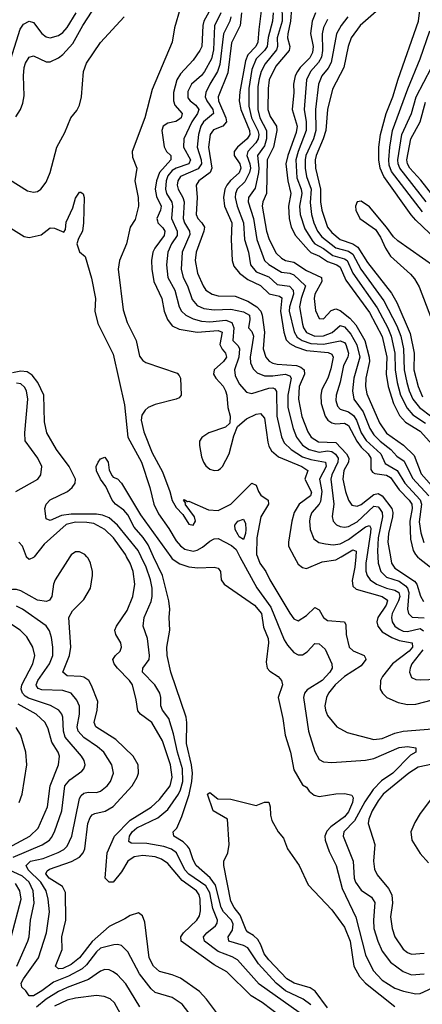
# Model space of a CAD drawing. Header units: inches. Extents: x 1305375 to 1407406, y 744550 to 841633.
# Tile 183 of 256: x 1325005 to 1326921, y 817869 to 822557. Entities that reach past the tile are written whole.
import ezdxf

# ---------------------------------------------------------------- set-up
doc = ezdxf.new("R2010")
doc.units = ezdxf.units.IN
doc.header["$MEASUREMENT"] = 0
doc.layers.add('B3821', color=7, linetype='Continuous')
doc.layers.add('B3822', color=7, linetype='Continuous')

msp = doc.modelspace()

# ---------------------------------------------------------------- linework, layer by layer
at = {"layer": 'B3821', "color": 5}
for points, elevation in [([(1325243.7, 820000), (1325172.8, 819890), (1325165.6, 819870), (1325157.3, 819810), (1325146.5, 819793.5), (1325132.8, 819787.2), (1325090, 819793.1), (1325010, 819837.4), (1324990, 819843.5), (1324970, 819843.6), (1324914, 819826), (1324886.1, 819826.1), (1324856.6, 819836.6), (1324827.9, 819867.9), (1324795.3, 819890), (1324794.6, 819910), (1324843.5, 819990), (1324846.3, 820000)], 1320), ([(1325073.4, 820000), (1325070, 819995.8), (1325050, 819986.3), (1325037.7, 819997.7), (1325036.8, 820000)], 1280), ([(1325941.2, 817830), (1325893.8, 817893.8), (1325860.2, 817930), (1325770, 817992.8), (1325730, 818009.5), (1325670, 818025.2), (1325641.7, 818050), (1325621.1, 818090), (1325600.6, 818260.6), (1325589.8, 818289.8), (1325570, 818303.9), (1325530, 818292), (1325504.8, 818275.2), (1325430, 818240.1), (1325350, 818167.6), (1325290, 818090.3), (1325250, 818058.3), (1325210, 818039.4), (1325190, 818037.7), (1325175.7, 818050), (1325207.6, 818130), (1325206, 818190), (1325225.1, 818270), (1325222.1, 818402.1), (1325207.7, 818430), (1325144.7, 818470), (1325129.9, 818490), (1325135.1, 818504.9), (1325146.8, 818513.2), (1325251.1, 818548.9), (1325289.9, 818570.1), (1325306.1, 818590), (1325314, 818610), (1325329.3, 818730), (1325340.9, 818759.1), (1325350, 818771.2), (1325362.2, 818777.8), (1325411.7, 818788.3), (1325450, 818811.2), (1325539.9, 818910), (1325563.8, 818950), (1325569.4, 818970), (1325568.2, 819010), (1325544.9, 819050), (1325462.1, 819130), (1325367.7, 819190), (1325359.5, 819210), (1325373.8, 819270), (1325375.9, 819310), (1325347.2, 819387.2), (1325334.2, 819410), (1325310, 819426.2), (1325295.8, 819430), (1325230, 819432.9), (1325210.6, 819450), (1325241.3, 819530), (1325248.9, 819568.9), (1325239.2, 819710), (1325256.8, 819743.2), (1325310, 819796.9), (1325341.2, 819850), (1325351.1, 819910), (1325351, 819930), (1325341.2, 819970), (1325330, 819992.8), (1325323.5, 820000)], 1320), ([(1326250, 817807.3), (1326158.1, 817878.1), (1326105.6, 817910), (1325990, 818023.5), (1325930, 818057.4), (1325772.6, 818170), (1325772.1, 818190), (1325784.1, 818210), (1325848.1, 818270), (1325859.7, 818290), (1325865.2, 818314.8), (1325864.4, 818370), (1325859.2, 818390), (1325846.8, 818410), (1325778.2, 818458.2), (1325710, 818539), (1325680.1, 818560.1), (1325650, 818571.7), (1325590, 818577.6), (1325550, 818571.4), (1325519.3, 818550), (1325490, 818499.4), (1325450, 818449.9), (1325430, 818451), (1325412.1, 818470), (1325421, 818590), (1325455.7, 818670), (1325530, 818746.3), (1325630, 818807.6), (1325670, 818843.7), (1325720.1, 818910), (1325730.2, 818950), (1325722.1, 819010), (1325684.2, 819124.2), (1325634.2, 819210), (1325579.1, 819250), (1325566.8, 819266.8), (1325559.2, 819319.2), (1325541.2, 819390), (1325527.5, 819410), (1325469.9, 819470), (1325454.6, 819490), (1325447.9, 819510), (1325460.7, 819530), (1325482.3, 819550), (1325489.2, 819570), (1325485.4, 819590), (1325461.8, 819630), (1325457.6, 819650), (1325465.5, 819670), (1325516.6, 819743.4), (1325542.8, 819810), (1325552.5, 819870), (1325544.7, 819930), (1325529.9, 819970), (1325513.4, 820000)], 1280), ([(1326334.1, 817830), (1326144.9, 817964.9), (1326040.6, 818080.6), (1326015.6, 818095.6), (1325950, 818121.1), (1325884.2, 818170), (1325879, 818190), (1325895.2, 818210), (1325936.8, 818243.2), (1325944.7, 818255.3), (1325945.7, 818270), (1325924.5, 818324.5), (1325910, 818399.2), (1325890, 818433.8), (1325810, 818489.4), (1325791.2, 818510), (1325751, 818591), (1325727.7, 818607.7), (1325690, 818620), (1325610, 818634.4), (1325535.7, 818635.7), (1325524.1, 818644.1), (1325527.7, 818670), (1325540.7, 818690), (1325562, 818710), (1325662.7, 818757.3), (1325710, 818796), (1325759.8, 818870), (1325770, 818890.1), (1325780.4, 818930), (1325779, 818990), (1325755.4, 819070), (1325736.5, 819156.5), (1325713.8, 819230), (1325685, 819270), (1325676.4, 819290), (1325676.2, 819330), (1325671.4, 819350), (1325647.8, 819390), (1325589.9, 819450), (1325590.7, 819470), (1325620.5, 819510), (1325622.9, 819530), (1325613, 819610), (1325592.4, 819670), (1325597.9, 819710), (1325630, 819786.3), (1325635.6, 819810), (1325634.9, 819850), (1325626.9, 819890), (1325606.6, 819950), (1325582.6, 820000)], 1260), ([(1326390, 817866), (1326353.3, 817893.3), (1326270, 817933.3), (1326224.6, 817970), (1326142, 818062), (1326090, 818138.6), (1326070, 818149.6), (1325999.4, 818170), (1325996.7, 818190), (1326017.6, 818222.4), (1326020.3, 818250), (1326012.2, 818270), (1325974.7, 818310), (1325963.1, 818330), (1325936.7, 818436.7), (1325911, 818471), (1325845.1, 818530), (1325830, 818556.4), (1325812.4, 818610), (1325802.6, 818622.6), (1325782.3, 818642.3), (1325738.5, 818670), (1325735.4, 818690), (1325751.8, 818708.2), (1325776.9, 818763.1), (1325812, 818868), (1325824.6, 818930), (1325826.5, 818970), (1325821.8, 819010), (1325798.7, 819110), (1325800.3, 819210), (1325796.8, 819236.8), (1325724.1, 819450), (1325706, 819530), (1325704.3, 819570), (1325719.1, 819650), (1325716.5, 819710), (1325719.9, 819750), (1325714.8, 819790), (1325683.6, 819910), (1325642, 820000)], 1240), ([(1325723.9, 820000), (1325730.7, 819990.7), (1325766.6, 819966.6), (1325810, 819952.3), (1325853, 819947), (1325930, 819950.2), (1325950, 819945.3), (1325959.7, 819930), (1325963.9, 819890), (1325977.4, 819870), (1326122.9, 819770), (1326156.2, 819730), (1326165.3, 819665.3), (1326186.8, 819610), (1326189.1, 819590), (1326178, 819498), (1326182.9, 819470), (1326194.7, 819454.7), (1326234.5, 819430), (1326250.5, 819410), (1326255.1, 819390), (1326235, 819330), (1326257.3, 819230), (1326268.1, 819150), (1326293.8, 819070), (1326310, 818984.7), (1326350, 818914.4), (1326370, 818903), (1326383.1, 818883.1), (1326405.4, 818865.4), (1326430, 818858.2), (1326508.7, 818871.3), (1326552.6, 818872.6), (1326584.7, 818864.7), (1326592, 818852), (1326588.7, 818830), (1326570, 818785.4), (1326550, 818761.1), (1326485.8, 818714.2), (1326466.6, 818693.4), (1326457.2, 818670), (1326458.8, 818650), (1326477.3, 818597.3), (1326511.2, 818530), (1326539.9, 818419.9), (1326604, 818284), (1326650, 818104), (1326686.3, 818030), (1326730, 817983.3), (1326790, 817946.6), (1326830.8, 817930.8), (1326890, 817918.9), (1326910, 817920.6), (1326990, 817957)], 1240), ([(1326053.1, 820000), (1326132.5, 819852.5), (1326199.4, 819759.4), (1326264, 819604), (1326279.1, 819579.1), (1326310, 819544.4), (1326330, 819533.7), (1326350, 819533.7), (1326373.4, 819546.6), (1326410, 819586.7), (1326430, 819585.4), (1326459.2, 819559.2), (1326490.9, 819490), (1326491.6, 819470), (1326481.2, 819450), (1326444.2, 819410), (1326373, 819367), (1326360.1, 819350), (1326355.9, 819330), (1326378.7, 819170), (1326410, 819072.2), (1326430, 819035.3), (1326450, 819024.2), (1326490, 819019.7), (1326650, 819030.7), (1326690, 819039.4), (1326810, 819091.9), (1326850, 819096), (1326890.6, 819090), (1326890.7, 819070), (1326864.4, 819055.6), (1326780.4, 818970), (1326726.9, 818933.1), (1326687.6, 818892.4), (1326647.2, 818832.8), (1326597.5, 818742.5), (1326547.6, 818690), (1326544.1, 818670), (1326591.9, 818550), (1326596.9, 818470), (1326603.3, 818450), (1326630, 818412.8), (1326679.2, 818379.2), (1326694.5, 818354.5), (1326687.9, 818270), (1326690.8, 818230), (1326708.8, 818170), (1326730, 818122.8), (1326769.1, 818069.1), (1326830, 818025.3), (1326870, 818009.3), (1326930, 818014.3)], 1260), ([(1326135.8, 820000), (1326147.8, 819970), (1326176.5, 819930), (1326194.4, 819890), (1326290, 819730.8), (1326310, 819704.6), (1326330, 819695.3), (1326370, 819720.1), (1326410, 819758.2), (1326430, 819747.6), (1326450.1, 819710.1), (1326470, 819695.7), (1326550.1, 819690.1), (1326556.3, 819676.3), (1326558, 819630), (1326572.8, 819570), (1326591.7, 819551.7), (1326644.5, 819530), (1326650, 819517.1), (1326651.3, 819510), (1326630, 819480.7), (1326550.5, 819430), (1326505.5, 819390), (1326474, 819350), (1326464.7, 819330), (1326456.6, 819290), (1326459.5, 819270), (1326470, 819244), (1326513.6, 819190), (1326563.7, 819163.7), (1326690, 819130.1), (1326730, 819135.1), (1326790, 819160.2), (1326830, 819170.3), (1326970, 819181.1)], 1280), ([(1326311.3, 820000), (1326330, 819965.4), (1326350, 819948.7), (1326370, 819944.7), (1326445, 819975), (1326510, 819985), (1326534.8, 820000)], 1320), ([(1326603.9, 820000), (1326599.8, 819950), (1326586.7, 819886.7), (1326590, 819860.7), (1326606, 819846), (1326729.3, 819810), (1326750, 819796.8), (1326754.7, 819790), (1326749.4, 819770), (1326709.2, 819710), (1326704, 819690), (1326709.3, 819669.3), (1326730, 819642.4), (1326775.3, 819615.3), (1326810, 819601.8), (1326872.8, 819590), (1326873.6, 819570), (1326858.9, 819550), (1326778.8, 819490), (1326730.6, 819430), (1326722, 819410), (1326720.9, 819370), (1326731.1, 819350), (1326752.7, 819330), (1326805.5, 819305.5), (1326850, 819296.9), (1326890, 819298.8), (1326970, 819318.1)], 1320), ([(1326656.3, 820000), (1326651.5, 819970), (1326652.1, 819932.1), (1326658.3, 819910), (1326673.4, 819890), (1326703.5, 819870), (1326750, 819850.5), (1326790, 819841.3), (1326809, 819829), (1326813.3, 819810), (1326808.2, 819790), (1326777.4, 819730), (1326773.9, 819710), (1326778, 819690), (1326790.6, 819670), (1326810, 819654.5), (1326830, 819645.9), (1326850, 819644.4), (1326910, 819658.2), (1326927.2, 819647.2)], 1340), ([(1326708.9, 820000), (1326711, 819970), (1326723.6, 819930), (1326750, 819902.8), (1326810, 819883.1), (1326841.5, 819861.5), (1326850.3, 819850), (1326856.3, 819830), (1326850.9, 819750.9), (1326854.7, 819730), (1326872.2, 819712.2), (1326930, 819708.7)], 1360), ([(1326769.3, 820000), (1326774.4, 819970), (1326790, 819946), (1326883.8, 819883.8), (1326895.1, 819870), (1326912.4, 819812.4), (1326926.9, 819786.9)], 1380), ([(1326898.5, 820000), (1326908.3, 819990), (1326966.2, 819946.2), (1327017.2, 819877.2), (1327070, 819830.1), (1327130, 819792.4), (1327170, 819783.7), (1327230, 819799.9), (1327290, 819794.7), (1327310, 819797.4), (1327350, 819810.5), (1327414.3, 819845.7), (1327450, 819871.7), (1327475.1, 819904.9), (1327482.2, 819930), (1327481.2, 819970), (1327494.8, 819990), (1327506.5, 820000)], 1420), ([(1325810, 817828.2), (1325778.4, 817870), (1325730, 817901.5), (1325650, 817926), (1325630, 817942.1), (1325574.8, 818014.8), (1325518.8, 818118.8), (1325490, 818149), (1325470, 818154.5), (1325452.9, 818152.9), (1325390, 818136), (1325370, 818119), (1325322.3, 818057.7), (1325301.5, 818038.5), (1325237.3, 818002.7), (1325166.1, 817973.9), (1325110, 817932.9), (1325070, 817909.9), (1325049.9, 817909.9), (1325033.8, 817933.8), (1325014.2, 817950), (1325012.5, 817970), (1325023.2, 817990), (1325094, 818090), (1325132.2, 818210), (1325146.2, 818310), (1325140.9, 818370), (1325130.3, 818410), (1325104.9, 818450), (1325045.3, 818510), (1325035.4, 818530), (1325056.2, 818550), (1325116.7, 818563.3), (1325188.6, 818591.4), (1325214.2, 818605.8), (1325230, 818621.7), (1325252.2, 818670), (1325290, 818848.5), (1325297.1, 818862.9), (1325310, 818874.8), (1325330, 818878.7), (1325370, 818877.1), (1325390, 818883.5), (1325421.7, 818910), (1325437, 818930), (1325451.1, 818970), (1325443, 819010), (1325405.2, 819070), (1325375.6, 819095.6), (1325310, 819138.9), (1325282.5, 819170), (1325278.5, 819190), (1325289.2, 819250), (1325289.1, 819289.1), (1325276.8, 819316.8), (1325250, 819349.8), (1325210, 819363.1), (1325110, 819366.6), (1325092.9, 819372.9), (1325084.6, 819384.6), (1325082.8, 819390), (1325091.2, 819410), (1325147.2, 819490), (1325161.8, 819530), (1325162.3, 819570), (1325156.1, 819616.1), (1325146.6, 819646.6), (1325130.3, 819670.3), (1325017.7, 819750), (1324990, 819764.3)], 1340), ([(1324974, 818570), (1325112.3, 818627.7), (1325145.9, 818650), (1325156.9, 818663.1), (1325170.4, 818690), (1325204.8, 818790), (1325220.1, 818910), (1325242.7, 818937.3), (1325301.1, 818978.9), (1325310.7, 818990), (1325315.6, 819010), (1325311.2, 819030), (1325299.6, 819050), (1325221.5, 819141.5), (1325213.5, 819170), (1325210, 819235.6), (1325206, 819250), (1325191.2, 819270), (1325151.8, 819291.8), (1325046.6, 819326.6), (1325030, 819335.7), (1325017.6, 819350), (1325012.4, 819370), (1325015.4, 819390), (1325067.4, 819490), (1325076, 819530), (1325067.8, 819570), (1325038.6, 819618.6), (1325007.7, 819650), (1324960.6, 819680.6)], 1360), ([(1326923.6, 819556.4), (1326871.5, 819490), (1326862.8, 819470), (1326860.2, 819450), (1326870, 819425.5), (1326890, 819415), (1326913.9, 819413.9), (1326990, 819417.3)], 1340), ([(1324950, 818614.6), (1325053.4, 818670), (1325092.3, 818707.7), (1325137.5, 818810), (1325149.9, 818910), (1325189, 819010), (1325193.9, 819050), (1325187.1, 819070), (1325157.7, 819117.7), (1325140.9, 819180.9), (1325125.6, 819210), (1325082.7, 819250), (1324998, 819298)], 1380), ([(1325002.6, 818830), (1325017.2, 818870), (1325038.1, 819010), (1325034.5, 819070), (1325009.6, 819150), (1324987.3, 819187.3)], 1420), ([(1326970, 819012.5), (1326901.6, 818998.4), (1326857.1, 818970), (1326734.6, 818870), (1326710, 818838), (1326682.7, 818790), (1326666.5, 818750), (1326663.6, 818730), (1326694.9, 818630), (1326688.7, 818550), (1326692.9, 818512.9), (1326705.4, 818485.4), (1326760.5, 818420.5), (1326776.5, 818390), (1326779.7, 818350), (1326770, 818284.7), (1326778, 818230), (1326790.1, 818190), (1326830, 818131), (1326850, 818115.9), (1326870, 818108.4), (1326930, 818112.8)], 1280), ([(1326470, 817851.9), (1326411.4, 817931.4), (1326387.7, 817947.7), (1326310.8, 817970), (1326276.1, 817990), (1326190, 818080.4), (1326168.3, 818110), (1326152.5, 818152.5), (1326137.7, 818177.7), (1326116.9, 818196.9), (1326090, 818211.8), (1326082.2, 818222.2), (1326054, 818294), (1326025, 818330), (1326010, 818359.7), (1325976.9, 818530), (1325977, 818550), (1325995.1, 818590), (1326002, 818630), (1325993.2, 818750), (1325925.6, 818790), (1325898, 818870), (1325910, 818878), (1325947.9, 818847.9), (1326010, 818845.5), (1326130, 818814.8), (1326170, 818831.3), (1326190, 818832), (1326197.3, 818810), (1326198.8, 818770), (1326204.9, 818744.9), (1326234.9, 818690), (1326259.9, 818659.9), (1326278.7, 818610), (1326334.4, 818530), (1326377.3, 818437.3), (1326490, 818318.4), (1326550, 818235.8), (1326577.1, 818170), (1326595.3, 818050), (1326621.4, 818001.4), (1326650, 817970.1), (1326790, 817858.3)], 1220), ([(1326970, 818854.5), (1326910, 818777.2), (1326884.7, 818735.3), (1326866.1, 818690), (1326871.2, 818651.2), (1326910, 818586.9), (1326950, 818542.6)], 1320), ([(1324991.4, 818050), (1325044, 818170), (1325049.9, 818190), (1325055.6, 818270), (1325073.8, 818350), (1325069, 818410), (1325049.3, 818450), (1325018.4, 818478.4), (1324952.7, 818510)], 1360), ([(1324965.3, 818194.7), (1325011.5, 818370), (1325006.1, 818410), (1324984.2, 818444.2)], 1380), ([(1325576.7, 817856.7), (1325510, 817966), (1325470, 818009.8), (1325450, 818023.7), (1325430, 818033.7), (1325410, 818034.1), (1325390, 818026), (1325332.7, 817987.3), (1325230, 817949.4), (1325190, 817929.9), (1325130, 817894), (1325085, 817855)], 1360), ([(1325484.1, 817824.1), (1325455.9, 817875.9), (1325434.9, 817894.9), (1325406.7, 817906.7), (1325370, 817910.8), (1325270, 817898.2), (1325230, 817888.6), (1325170, 817859.5)], 1380)]:
    msp.add_lwpolyline(points, dxfattribs=dict(at, elevation=elevation))
at = {"layer": 'B3822', "color": 5}
for points, elevation in [([(1326988.5, 821508.5), (1326890, 821602.5), (1326867.8, 821627.8), (1326738.1, 821810), (1326720.1, 821850), (1326714.2, 821890), (1326714.2, 821950), (1326722.4, 822010), (1326749, 822110), (1326780.4, 822190), (1326805.3, 822274.7), (1326902.1, 822550), (1326925.6, 822734.4)], 1580), ([(1326165.6, 822690), (1326142.3, 822510), (1326138.8, 822450), (1326128.2, 822430), (1326090.1, 822390), (1326079.5, 822360.5), (1326052.9, 822212.9), (1326049.6, 822170), (1326057.1, 822130), (1326097.8, 822030), (1326099.4, 822010), (1326087.9, 821990), (1326041.1, 821950), (1326026, 821930), (1326024.7, 821910), (1326052.9, 821870), (1326057.7, 821850), (1326050, 821828.2), (1326007.9, 821792.1), (1325989.8, 821770), (1325980.8, 821750), (1325975, 821710), (1325979.6, 821670), (1326013.8, 821590), (1326010.8, 821510), (1326016.6, 821410), (1326024, 821384), (1326051, 821350), (1326090, 821319.8), (1326151.1, 821291.1), (1326192.4, 821252.4), (1326240.4, 821240.4), (1326252.7, 821232.7), (1326246.2, 821170), (1326261.4, 821070), (1326273.1, 821033.1), (1326290, 821014.6), (1326319.2, 820999.2), (1326370, 820982.1), (1326473.1, 820973.1), (1326490, 820965.2), (1326496.4, 820950), (1326485.1, 820894.9), (1326470.5, 820849.5), (1326443.3, 820796.7), (1326437.5, 820770), (1326439.9, 820730), (1326458.9, 820670), (1326471, 820651), (1326490, 820637.1), (1326510, 820633.4), (1326550, 820636.8), (1326570, 820624.4), (1326608.9, 820550), (1326630, 820521.5), (1326662.9, 820490), (1326675.6, 820470), (1326675.9, 820415.9), (1326683, 820403), (1326695.6, 820395.6), (1326750, 820387.8), (1326770, 820377.5), (1326810, 820319.3), (1326858.2, 820270), (1326871, 820250), (1326873.3, 820230), (1326861.7, 820170), (1326864.2, 820084.2), (1326877, 820030), (1326888.6, 820010), (1326898.5, 820000)], 1420), ([(1324985.8, 822094.2), (1325008.4, 822130), (1325019.7, 822160.3), (1325025.5, 822194.5), (1325022.4, 822290), (1325026.6, 822330), (1325032.6, 822350), (1325050, 822378.2), (1325070, 822384.7), (1325130, 822357), (1325150, 822357), (1325190, 822375.4), (1325210, 822391.1), (1325257, 822443), (1325305.2, 822530), (1325369.9, 822630)], 1320), ([(1326251.5, 822630), (1326254.5, 822550), (1326230, 822470), (1326231.1, 822430), (1326226.8, 822413.2), (1326173.1, 822346.9), (1326154.5, 822310), (1326143.8, 822276.2), (1326138.4, 822238.4), (1326137.9, 822130), (1326147.8, 822090), (1326179, 822030), (1326179.6, 821990), (1326170, 821955.8), (1326135.8, 821910), (1326143.5, 821850), (1326141.9, 821830), (1326124.6, 821755.4), (1326093, 821710), (1326091.6, 821690), (1326117.4, 821610), (1326133, 821510), (1326170.1, 821410.1), (1326191, 821391), (1326250, 821355.3), (1326290, 821350.4), (1326310, 821342.7), (1326365.3, 821290), (1326344.8, 821230), (1326337.1, 821190), (1326350, 821106.9), (1326354.8, 821090), (1326370, 821067), (1326410, 821050.3), (1326450, 821052), (1326492, 821068), (1326530, 821101.3), (1326550, 821095.1), (1326580.1, 821060.1), (1326609.7, 821009.7), (1326622.8, 820950), (1326595.1, 820850), (1326588, 820790), (1326595.7, 820750), (1326639.1, 820690), (1326671.5, 820610), (1326690, 820580.5), (1326719.9, 820550), (1326771.1, 820511.1), (1326798.9, 820478.9), (1326835, 820455), (1326873.6, 820373.6), (1326952.1, 820290)], 1460), ([(1324962.1, 822370), (1325007.5, 822512.5), (1325023.6, 822536.4), (1325050, 822549.5), (1325070, 822544.1), (1325110.8, 822490.8), (1325130, 822475), (1325150, 822471.3), (1325190, 822481.5), (1325210, 822495.8), (1325230, 822520.1), (1325274.2, 822590)], 1340), ([(1325769.2, 822610.8), (1325741.2, 822518.8), (1325730.5, 822450), (1325634.7, 822225.3), (1325600.8, 822090), (1325540.4, 821930), (1325541.9, 821901.9), (1325562, 821850), (1325553.3, 821790), (1325568.6, 821710), (1325569.5, 821670), (1325553.5, 821606.5), (1325530, 821569.7), (1325512.4, 821490), (1325479.9, 821410), (1325472.9, 821370), (1325496.4, 821176.4), (1325515.7, 821115.7), (1325558.4, 821030), (1325574.7, 820954.7), (1325590, 820935), (1325605.3, 820925.3), (1325753.4, 820873.4), (1325763.6, 820863.6), (1325769.5, 820849.5), (1325773.9, 820770), (1325763.1, 820756.9), (1325749.6, 820750.4), (1325650, 820724.3), (1325616.4, 820710), (1325601.6, 820698.4), (1325586.3, 820673.7), (1325583.4, 820650), (1325594.9, 820594.9), (1325635.4, 820495.4), (1325683.6, 820403.6), (1325719.5, 820310), (1325730, 820268.4), (1325750, 820234), (1325781.1, 820201.1), (1325810, 820154.4), (1325830, 820150.4), (1325841.7, 820170), (1325836.8, 820190), (1325792.8, 820250), (1325795.1, 820255.1), (1325783.7, 820270), (1325787.3, 820272.7), (1325802.6, 820262.6), (1325810, 820264), (1325903.5, 820223.5), (1325950, 820219.5), (1326010.2, 820249.8), (1326110, 820350.9), (1326130, 820341.5), (1326141.3, 820310), (1326153, 820293), (1326187.7, 820270), (1326189.6, 820250), (1326152.3, 820190), (1326132.7, 820090), (1326131.8, 820010), (1326135.8, 820000)], 1280), ([(1325912.2, 822607.8), (1325881.6, 822550), (1325876.4, 822530), (1325871.1, 822430), (1325862.3, 822410), (1325830, 822364.2), (1325770, 822299.7), (1325752.7, 822270), (1325737.4, 822210), (1325736, 822170), (1325743.6, 822150), (1325777.6, 822110), (1325773, 822090), (1325760.5, 822079.5), (1325747.5, 822072.5), (1325710, 822064.3), (1325688, 822050), (1325681.9, 822030), (1325691.7, 821951.7), (1325703.5, 821930), (1325723.6, 821910), (1325724.5, 821890), (1325670.8, 821830), (1325655.4, 821790), (1325650.1, 821750.1), (1325656, 821716), (1325677.7, 821670), (1325675.6, 821650), (1325657.9, 821610), (1325660, 821600), (1325662.5, 821590), (1325686.4, 821566.4), (1325696.1, 821550), (1325691.9, 821530), (1325647.4, 821470), (1325638, 821450), (1325632, 821410), (1325633.5, 821370), (1325642.6, 821310), (1325681.7, 821230), (1325692.4, 821170), (1325708, 821130), (1325730, 821099.5), (1325763.2, 821083.2), (1325850, 821069), (1325950, 821077.7), (1325967.6, 821070), (1325957.7, 821010), (1325968.1, 820988.1), (1325984.9, 820970), (1325989.2, 820950), (1325975.2, 820930), (1325930.1, 820890), (1325927.5, 820870), (1325937.5, 820850), (1325972.8, 820812.8), (1325984.7, 820790), (1325990.5, 820769.5), (1325995.4, 820710), (1326006, 820670), (1326004.3, 820635.7), (1325983.5, 820616.5), (1325904.9, 820590), (1325872, 820568), (1325861.2, 820550), (1325860.1, 820530), (1325870, 820475.5), (1325879.2, 820450), (1325890, 820433), (1325910, 820416.6), (1325930, 820410.2), (1325950, 820412.9), (1325959.8, 820420.2), (1325970.5, 820430), (1326002.2, 820490), (1326024.2, 820575.8), (1326040.6, 820619.4), (1326083.5, 820656.5), (1326130, 820678.4), (1326150, 820681.9), (1326170, 820659.5), (1326185.4, 820545.4), (1326190, 820527), (1326203.7, 820503.7), (1326236.1, 820476.1), (1326348.2, 820430), (1326376.4, 820410), (1326362.3, 820370), (1326393.3, 820306.7), (1326388.3, 820290), (1326334.6, 820250), (1326310.8, 820210), (1326299.7, 820170), (1326283.3, 820070), (1326284.2, 820050), (1326311.3, 820000)], 1320), ([(1325961.9, 822590), (1325932.1, 822527.9), (1325926.6, 822413.4), (1325917, 822370), (1325884.6, 822310), (1325870, 822291.7), (1325821.6, 822250), (1325804.8, 822215.3), (1325805.5, 822185.5), (1325816.5, 822170), (1325843.1, 822150), (1325857.1, 822130), (1325851, 822110), (1325823.4, 822070), (1325785.2, 821990), (1325784.9, 821950), (1325818.1, 821890), (1325810.1, 821870), (1325750, 821850.6), (1325730, 821838.6), (1325710, 821813.4), (1325702, 821790), (1325699.1, 821750), (1325703.7, 821730), (1325728.2, 821688.2), (1325732.2, 821670), (1325727.9, 821610), (1325754.2, 821550), (1325754.9, 821530), (1325726.9, 821490), (1325710.4, 821450), (1325703.9, 821390), (1325710.1, 821330), (1325742.9, 821270), (1325764.1, 821190), (1325775.3, 821170), (1325795.6, 821150), (1325830, 821132.7), (1325870, 821121.9), (1325910, 821118.6), (1325985.7, 821125.7), (1326014.6, 821114.6), (1326024.2, 821090), (1326019.4, 821030), (1326043.8, 821003.8), (1326050.3, 820990), (1326047.6, 820950), (1326026.7, 820890), (1326030, 820863.6), (1326050, 820823.2), (1326084.1, 820784.1), (1326110, 820777), (1326190, 820801.9), (1326210, 820803.6), (1326218.7, 820798.7), (1326226.6, 820786.6), (1326228.7, 820668.7), (1326250.6, 820570.6), (1326263.1, 820543.1), (1326296, 820510), (1326350, 820475.1), (1326390, 820462.6), (1326460.7, 820450), (1326464, 820430), (1326430.9, 820370), (1326443.1, 820310), (1326436.2, 820263.8), (1326429.8, 820250.2), (1326394.8, 820210), (1326386.8, 820190), (1326383.9, 820170), (1326387.4, 820130), (1326404.8, 820084.8), (1326428.1, 820068.1), (1326460.7, 820060.7), (1326496.7, 820056.7), (1326530, 820061.3), (1326570, 820082.1), (1326650, 820142.1), (1326670, 820149.2), (1326675.3, 820135.3), (1326674.8, 820114.8), (1326656.3, 820000)], 1340), ([(1326060.7, 822590), (1326054.5, 822530), (1326012.9, 822447.1), (1325995.3, 822304.7), (1325949.5, 822190), (1325951.4, 822170), (1325986.2, 822090), (1325989.7, 822070), (1325970.8, 822050), (1325927.6, 822032.4), (1325911.3, 822010), (1325903.5, 821950), (1325919.3, 821850), (1325910.8, 821829.2), (1325857, 821790), (1325845, 821770), (1325849.7, 821710), (1325844, 821630), (1325852, 821610), (1325871.7, 821590), (1325883.6, 821570), (1325881.4, 821550), (1325844, 821450), (1325840.6, 821410), (1325851.3, 821350), (1325877.4, 821290), (1325890.8, 821270), (1325921.3, 821250), (1325950, 821242.9), (1326030, 821240.5), (1326090, 821217.4), (1326133.8, 821190), (1326152.9, 821170), (1326158.7, 821150), (1326169.8, 821070), (1326164, 820990), (1326175.5, 820950), (1326192, 820932), (1326210, 820922), (1326230, 820916.7), (1326322.2, 820910), (1326342.6, 820902.6), (1326359, 820890), (1326360.2, 820870), (1326335.3, 820810), (1326331, 820750), (1326348.1, 820668.1), (1326375.3, 820595.3), (1326392.6, 820570), (1326427.1, 820547.1), (1326510, 820543.2), (1326560.8, 820490), (1326571.2, 820470), (1326568.8, 820450), (1326546.6, 820410), (1326543, 820370), (1326555.1, 820310), (1326570, 820269.1), (1326585.2, 820245.2), (1326610, 820241), (1326630, 820249.4), (1326690, 820296.2), (1326710, 820301.9), (1326730, 820290.8), (1326775.5, 820230), (1326781.3, 820210), (1326779.4, 820190), (1326760.5, 820110), (1326757.3, 820070), (1326769.3, 820000)], 1380), ([(1326210.8, 822590), (1326207.6, 822550), (1326187.3, 822472.7), (1326182.3, 822430), (1326169.2, 822410), (1326130.9, 822370), (1326110, 822320.7), (1326094.6, 822230), (1326094.9, 822145.1), (1326107.3, 822090), (1326137.9, 822030), (1326142.2, 822010), (1326140.1, 821990), (1326129.2, 821970.8), (1326090.1, 821930), (1326085.6, 821910), (1326100.1, 821870), (1326103.1, 821850), (1326098.8, 821830), (1326075.6, 821784.4), (1326040.1, 821750), (1326032.2, 821730), (1326030.9, 821710), (1326039.4, 821670), (1326069.8, 821590), (1326075.1, 821510), (1326093.2, 821450), (1326102.6, 821390), (1326130, 821356.4), (1326190, 821332.2), (1326230, 821295.5), (1326289.1, 821289.1), (1326306.6, 821270), (1326308.4, 821250), (1326288.6, 821190), (1326287.9, 821170), (1326310.2, 821070.2), (1326325.9, 821045.9), (1326349.2, 821029.2), (1326390, 821015.4), (1326450, 821012.8), (1326530, 821028.8), (1326550, 821019.7), (1326557.3, 821010), (1326570.3, 820969.7), (1326566.3, 820950), (1326545.3, 820910), (1326529.5, 820830.5), (1326510.9, 820770), (1326510, 820744), (1326517.5, 820717.5), (1326530, 820702.9), (1326570, 820689.2), (1326593.2, 820673.2), (1326607.4, 820650), (1326630, 820590), (1326653.8, 820553.8), (1326723.7, 820490), (1326744.5, 820444.5), (1326801.5, 820410), (1326837.9, 820350), (1326910.9, 820270.9), (1326917.4, 820250), (1326905.7, 820165.7), (1326914, 820114), (1326928.2, 820068.2)], 1440), ([(1326298, 822610), (1326293.6, 822550), (1326281.4, 822490), (1326279.5, 822470), (1326290.8, 822430), (1326286.7, 822410), (1326223.8, 822336.2), (1326192.2, 822270), (1326186.5, 822230), (1326185.4, 822130), (1326196.4, 822096.4), (1326227.1, 822050), (1326228, 822030), (1326212.8, 821950), (1326182, 821890), (1326179.1, 821730), (1326161.1, 821690), (1326158, 821670), (1326179.5, 821550), (1326192, 821510), (1326226, 821446), (1326250, 821421.9), (1326270, 821411), (1326310, 821403.2), (1326370, 821363.3), (1326441.8, 821330), (1326443.3, 821310), (1326409, 821250), (1326406.8, 821230), (1326412, 821172), (1326430, 821134.6), (1326450, 821132.4), (1326487.3, 821172.7), (1326510, 821180.3), (1326530, 821172.4), (1326576, 821136), (1326604.1, 821104.1), (1326647.2, 821030), (1326667.9, 820950), (1326669.4, 820930), (1326652.2, 820850), (1326651.2, 820810), (1326656.1, 820776.1), (1326717, 820637), (1326750, 820587.7), (1326831.3, 820531.3), (1326881.4, 820481.4), (1326914.7, 820394.7), (1326989.5, 820310)], 1480), ([(1326412.7, 822590), (1326396.1, 822550), (1326388.4, 822491.6), (1326400.8, 822430), (1326398.4, 822401.6), (1326384.8, 822375.2), (1326339.7, 822330), (1326326.1, 822310), (1326316.3, 822290), (1326307.6, 822250), (1326310.1, 822210), (1326301.9, 822130), (1326324.9, 822050), (1326320, 822020), (1326280.3, 821910), (1326271.7, 821870), (1326280.2, 821790), (1326295.5, 821730), (1326284.2, 821670), (1326286.7, 821610), (1326296.7, 821570), (1326316.6, 821530), (1326379, 821459), (1326390, 821448.9), (1326431.9, 821431.9), (1326470, 821406.3), (1326513.6, 821390), (1326530, 821379.2), (1326556.9, 821316.9), (1326670, 821162.3), (1326729, 821049), (1326751.7, 820950), (1326748.7, 820870), (1326758.2, 820810), (1326783.1, 820730), (1326812.8, 820672.8), (1326841.5, 820641.5), (1326910, 820598.5), (1326970, 820533.1)], 1520), ([(1326713.4, 822606.6), (1326624.3, 822530), (1326582.2, 822470), (1326567.9, 822430), (1326547.8, 822330), (1326493.4, 822226.6), (1326468.9, 822130), (1326461.1, 822030), (1326449.3, 821990), (1326415.7, 821910), (1326410.9, 821890), (1326412.1, 821850), (1326436.8, 821750), (1326436.4, 821690), (1326442.5, 821650), (1326469.9, 821569.9), (1326490, 821543.3), (1326530, 821510.9), (1326590, 821489.8), (1326613.7, 821473.7), (1326660.7, 821400.7), (1326774.4, 821254.4), (1326799.2, 821210), (1326863.7, 821063.7), (1326881.3, 820970), (1326880.7, 820890), (1326900.3, 820810), (1326922.1, 820762.1)], 1580), ([(1324956.8, 821796.8), (1325042.1, 821742.1), (1325070, 821735.1), (1325090, 821739.6), (1325105.2, 821750), (1325130, 821784), (1325150.5, 821829.5), (1325181.6, 821950), (1325219.3, 822020.7), (1325248.8, 822090), (1325276, 822124), (1325289, 822150), (1325298.2, 822190), (1325308.4, 822310), (1325322.7, 822350), (1325390, 822449.1), (1325502, 822570)], 1280), ([(1326009.8, 822570), (1326004.9, 822550), (1325975.2, 822490), (1325956.9, 822343.1), (1325946.2, 822310), (1325909.4, 822250), (1325891.1, 822210), (1325887.8, 822190), (1325895.5, 822170), (1325924.1, 822130), (1325927.7, 822110), (1325879.4, 822070), (1325867.5, 822050), (1325855.2, 822010), (1325848.9, 821950), (1325867.6, 821890), (1325869.3, 821870), (1325853.5, 821846.5), (1325770.6, 821810), (1325757, 821790), (1325753.9, 821770), (1325758.3, 821750), (1325781.4, 821710), (1325787, 821690), (1325783.4, 821610), (1325789.8, 821590), (1325812.7, 821550), (1325813.9, 821533.9), (1325777.7, 821450), (1325773.2, 821370), (1325782.4, 821330), (1325804.1, 821290), (1325825.2, 821225.2), (1325850, 821195.8), (1325881.5, 821181.5), (1325930, 821175.5), (1326010, 821179.3), (1326070, 821166.1), (1326098.9, 821150), (1326100.5, 821130), (1326093.9, 821090), (1326110, 821072.6), (1326117.4, 821050), (1326100.8, 820950), (1326103.8, 820923.8), (1326115.3, 820895.3), (1326135, 820875), (1326170, 820862), (1326210, 820861.6), (1326268.7, 820868.7), (1326290, 820861.6), (1326296.6, 820850), (1326280.5, 820770), (1326280.9, 820710), (1326305.7, 820610), (1326322, 820570), (1326351.4, 820531.4), (1326382.5, 820510), (1326430, 820498.6), (1326470, 820503.9), (1326490, 820501.1), (1326508, 820488), (1326519.8, 820470), (1326519.2, 820450), (1326489.6, 820390), (1326485.6, 820370), (1326500.1, 820250), (1326492.3, 820192.3), (1326497.2, 820170), (1326511.8, 820151.8), (1326530, 820143.3), (1326550, 820140.9), (1326570, 820144.6), (1326610, 820166.9), (1326690, 820240.4), (1326710, 820237.4), (1326717.1, 820230), (1326729.5, 820210), (1326731.5, 820190), (1326711.2, 820090), (1326706.9, 820026.9), (1326708.9, 820000)], 1360), ([(1326470, 822557.5), (1326450, 822520.3), (1326444.2, 822490), (1326446.1, 822410), (1326440.8, 822379.2), (1326427.1, 822352.9), (1326388.8, 822310), (1326369.8, 822270), (1326358.7, 822130), (1326368.2, 822070), (1326368.5, 822030), (1326329.4, 821930), (1326318.3, 821890), (1326324.4, 821804.4), (1326344.2, 821750), (1326346.9, 821730), (1326337.1, 821670), (1326339.9, 821630), (1326361.6, 821561.6), (1326400.3, 821500.3), (1326410, 821489.2), (1326450, 821467.7), (1326494.5, 821434.5), (1326550, 821418.6), (1326562.4, 821410), (1326590.6, 821350), (1326705.6, 821185.6), (1326756.8, 821090), (1326772.9, 821050), (1326789.9, 820969.9), (1326791.5, 820890), (1326800.7, 820830), (1326817.1, 820770), (1326848.2, 820708.2), (1326876.3, 820676.3), (1326935.9, 820635.9)], 1540), ([(1326566.1, 822570), (1326534.6, 822530), (1326512.4, 822490), (1326487.3, 822352.7), (1326473, 822327), (1326442.5, 822290), (1326426.8, 822250), (1326412.7, 822130), (1326414.6, 822030), (1326402.7, 821990), (1326366.9, 821910), (1326362.8, 821890), (1326363.8, 821850), (1326369.7, 821809.7), (1326392, 821750), (1326387.2, 821687.2), (1326393.7, 821630), (1326404.7, 821590), (1326422.5, 821550), (1326443, 821523), (1326510, 821471.4), (1326570, 821454.6), (1326590, 821441.3), (1326629, 821370), (1326738.1, 821218.1), (1326799.2, 821099.2), (1326817.8, 821050), (1326830.5, 820990), (1326834.7, 820890), (1326846.4, 820830), (1326857.7, 820790), (1326876.3, 820750), (1326907.2, 820710), (1326966.3, 820666.3)], 1560), ([(1326921.6, 821641.6), (1326774.8, 821834.8), (1326763.8, 821863.8), (1326761.4, 821890), (1326765.5, 821950), (1326778.7, 822030), (1326851.6, 822228.4), (1326910.3, 822370), (1326956.7, 822503.3)], 1560), ([(1326938.4, 821690), (1326813.5, 821850), (1326805.8, 821870), (1326804.4, 821890), (1326822.9, 822010), (1326869.1, 822110), (1326890.8, 822190), (1326964.9, 822330)], 1540), ([(1327010.2, 821670), (1326913.8, 821793.8), (1326862, 821850), (1326850.9, 821870), (1326847.8, 821890), (1326866.7, 821990), (1326910.5, 822070), (1326935.9, 822164.1)], 1520), ([(1324950, 821573), (1325025.3, 821525.3), (1325050, 821520.6), (1325106.6, 821533.4), (1325150, 821565.5), (1325170, 821564.9), (1325215.3, 821544.7), (1325222, 821558), (1325226.3, 821593.7), (1325258.2, 821661.8), (1325270, 821707.7), (1325290, 821735.5), (1325295.5, 821735.5), (1325307.5, 821727.5), (1325311.2, 821711.2), (1325308, 821590), (1325303, 821550), (1325284.7, 821515.3), (1325277.1, 821490), (1325290, 821451), (1325316, 821430), (1325346.6, 821326.6), (1325364.9, 821230), (1325362.8, 821170), (1325376.8, 821110), (1325450, 820964), (1325503.5, 820723.5), (1325519.8, 820570), (1325585, 820450), (1325623.6, 820330), (1325643.9, 820250), (1325664.8, 820204.8), (1325714.9, 820134.9), (1325750, 820075), (1325770, 820051.4), (1325790, 820036.7), (1325830, 820027.1), (1325850, 820031.7), (1325874.7, 820045.3), (1325910, 820073.6), (1325930, 820084.6), (1325950, 820087.3), (1326013.5, 820053.5), (1326034.5, 820034.5), (1326053.1, 820000)], 1260), ([(1326980.7, 821380.7), (1326804.2, 821504.2), (1326783, 821523), (1326750, 821569.7), (1326670, 821665.3), (1326630, 821693.1), (1326610.3, 821689.7), (1326603.5, 821670), (1326604.6, 821650), (1326623.5, 821610), (1326697.4, 821557.4), (1326721.8, 821521.8), (1326745.5, 821470), (1326770, 821431), (1326864.9, 821344.9), (1326883.3, 821323.3), (1326905.4, 821285.4), (1326972.9, 821110)], 1620), ([(1325582.6, 820000), (1325568.2, 820030), (1325470.5, 820150.5), (1325430, 820184.5), (1325398.2, 820198.2), (1325370, 820203.5), (1325250, 820202.6), (1325203.6, 820196.4), (1325150, 820173.1), (1325130, 820180.7), (1325124.9, 820230), (1325130.7, 820250), (1325150, 820271.3), (1325232.3, 820310), (1325254.8, 820330), (1325269, 820350), (1325270.5, 820370), (1325239.6, 820430), (1325179.6, 820510), (1325133.3, 820590), (1325122.1, 820642.1), (1325120.3, 820770), (1325091, 820830), (1325064.7, 820864.7), (1325040.7, 820880.7), (1325010, 820883.4), (1324970, 820875.1)], 1260), ([(1324986.8, 820310), (1325091.6, 820370), (1325105.7, 820390), (1325109.8, 820430), (1325091.2, 820470), (1325031.5, 820551.5), (1325028.5, 820590), (1325044.1, 820750), (1325036.4, 820790), (1325027.9, 820807.9), (1325010, 820822.9), (1324990, 820827.1)], 1280), ([(1325642, 820000), (1325616.1, 820056.1), (1325592.4, 820092.4), (1325550, 820141.6), (1325519.2, 820199.2), (1325501.1, 820221.1), (1325460.9, 820250), (1325444.2, 820270), (1325414.5, 820334.5), (1325390, 820369.6), (1325370, 820409.5), (1325368.4, 820430), (1325377.6, 820450), (1325390, 820465.5), (1325410, 820474.8), (1325425.5, 820450), (1325430, 820412), (1325445.1, 820385.1), (1325450, 820378.8), (1325470, 820370.8), (1325490, 820350.8), (1325579.8, 820199.8), (1325723.9, 820000)], 1240), ([(1325513.4, 820000), (1325507.9, 820010), (1325451.1, 820090), (1325410, 820130.3), (1325357.7, 820157.7), (1325323.6, 820163.6), (1325270, 820164.8), (1325226, 820154), (1325120.7, 820059.3), (1325073.4, 820000)], 1280), ([(1325036.8, 820000), (1325018.5, 820050), (1325000.6, 820070)], 1280), ([(1325323.5, 820000), (1325314.4, 820010), (1325290, 820023.7), (1325270, 820022.8), (1325250, 820009.8), (1325243.7, 820000)], 1320), ([(1326534.8, 820000), (1326590, 820033.3), (1326606, 820026), (1326603.9, 820000)], 1320)]:
    msp.add_lwpolyline(points, dxfattribs=dict(at, elevation=elevation))
at = {"layer": 'B3822', "color": 5, "elevation": 1260}
msp.add_lwpolyline([(1326070, 820082), (1326050, 820094.4), (1326043.7, 820103.7), (1326030.5, 820130), (1326028.4, 820150), (1326043.1, 820170), (1326070, 820178.6), (1326078.7, 820158.7), (1326081.4, 820130), (1326080.1, 820110)], close=True, dxfattribs=at)

doc.saveas('drawing.dxf')
